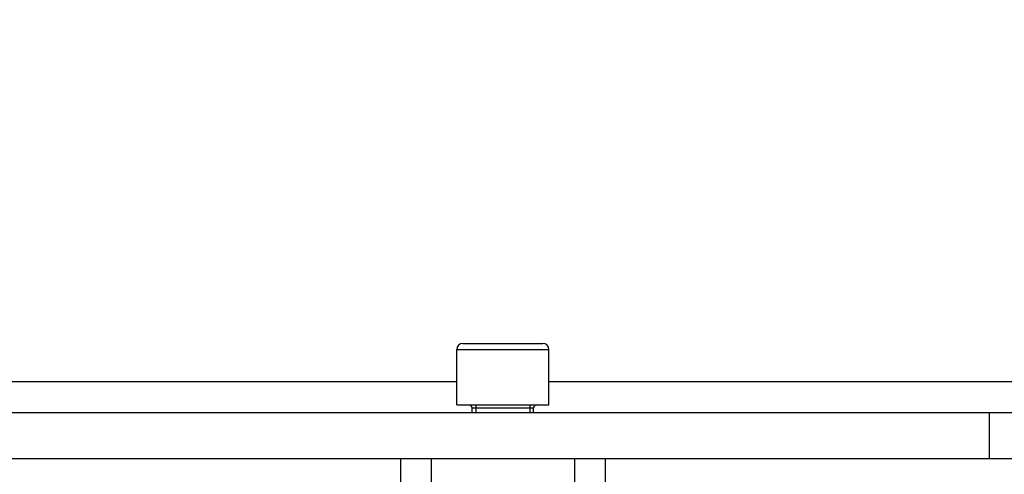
# Model space of a CAD drawing. Header units: millimetres. Extents: x 0 to 11890, y 0 to 8410.
# Tile 49 of 103: x 6911 to 7103, y 2500 to 2588. Entities that reach past the tile are written whole.
import ezdxf

# ---------------------------------------------------------------- set-up
doc = ezdxf.new("R2010")
doc.units = ezdxf.units.MM
doc.header["$LTSCALE"] = 653.95
doc.layers.get('0').update_dxf_attribs({"linetype": 'CONTINUOUS'})
for name, color, linetype in [('304103000006DXF_CONTINUOUS_LINE', 7, 'CONTINUOUS'), ('304105000033DXF_CONTINUOUS_LINE', 7, 'CONTINUOUS'), ('501023000029DXF_CONTINUOUS_LINE', 7, 'CONTINUOUS')]:
    doc.layers.add(name, color=color, linetype=linetype)

msp = doc.modelspace()

# ---------------------------------------------------------------- linework, layer by layer
at = {"color": 2, "linetype": 'Continuous'}
msp.add_circle((7110.316, 2268.777), 578.65, dxfattribs=at)
at = {"layer": '304103000006DXF_CONTINUOUS_LINE', "color": 7, "linetype": 'Continuous'}
for p, q in [((6985.316, 2502.777), (6985.316, 2469.628)), ((7025.316, 2502.777), (7025.316, 2469.628))]:
    msp.add_line(p, q, dxfattribs=at)
at = {"layer": '304103000006DXF_CONTINUOUS_LINE', "color": 9, "linetype": 'Continuous'}
for p, q in [((6991.316, 2502.777), (6991.316, 2469.628)), ((7019.316, 2502.777), (7019.316, 2469.628))]:
    msp.add_line(p, q, dxfattribs=at)
at = {"layer": '304105000033DXF_CONTINUOUS_LINE', "color": 9, "linetype": 'Continuous'}
for p, q in [((6996.316, 2517.777), (6743.777, 2517.777)), ((7201.268, 2517.777), (7014.316, 2517.777))]:
    msp.add_line(p, q, dxfattribs=at)
at = {"layer": '304105000033DXF_CONTINUOUS_LINE', "color": 7, "linetype": 'Continuous'}
for p, q in [((6713.316, 2511.777), (7151.128, 2511.777)), ((7100.316, 2511.777), (7100.316, 2502.777)), ((6713.316, 2502.777), (7151.128, 2502.777))]:
    msp.add_line(p, q, dxfattribs=at)
at = {"layer": '501023000029DXF_CONTINUOUS_LINE', "color": 7, "linetype": 'Continuous'}
for p, q in [((6996.316, 2513.277), (6996.316, 2524.077)), ((6997.516, 2525.277), (7013.116, 2525.277)), ((7014.316, 2513.277), (7014.316, 2524.077)), ((6996.317, 2513.277), (7014.316, 2513.277)), ((6999.316, 2511.777), (6999.316, 2512.677)), ((7011.316, 2511.777), (7011.316, 2512.677))]:
    msp.add_line(p, q, dxfattribs=at)
at = {"layer": '501023000029DXF_CONTINUOUS_LINE', "color": 9, "linetype": 'Continuous'}
for p, q in [((6996.316, 2524.077), (7014.316, 2524.077)), ((6999.316, 2512.677), (7011.316, 2512.677))]:
    msp.add_line(p, q, dxfattribs=at)
at = {"layer": '501023000029DXF_CONTINUOUS_LINE', "color": 2, "linetype": 'Continuous'}
for p, q in [((7000.066, 2513.277), (7000.066, 2511.777)), ((7010.566, 2513.277), (7010.566, 2511.777))]:
    msp.add_line(p, q, dxfattribs=at)
at = {"layer": '501023000029DXF_CONTINUOUS_LINE', "color": 7, "linetype": 'Continuous'}
for centre, radius, start, end in [((6997.516, 2524.077), 1.2, 90, 180), ((7013.116, 2524.077), 1.2, 0, 90), ((6998.716, 2512.677), 0.6, 0, 90), ((7011.916, 2512.677), 0.6, 90, 180)]:
    msp.add_arc(centre, radius, start, end, dxfattribs=at)

doc.saveas('drawing.dxf')
